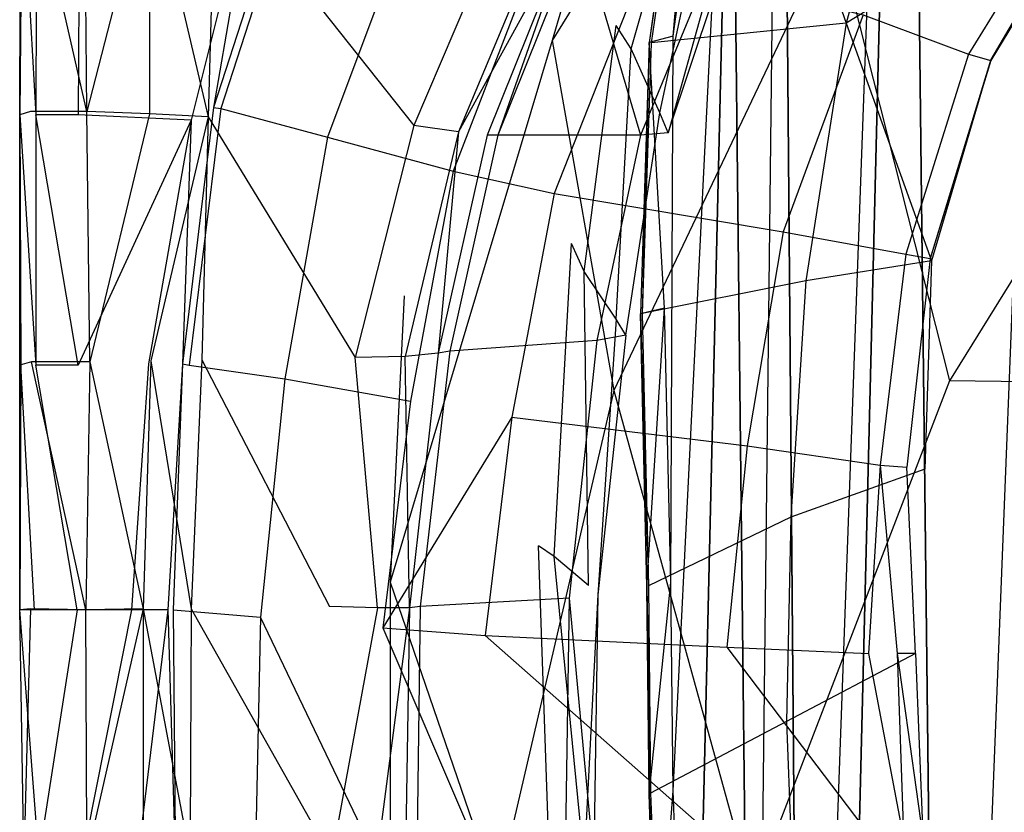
# Model space of a CAD drawing. Extents: x 0 to 0.36, y -0.48 to 0.
# Tile 10 of 25: x 0 to 0.092, y -0.26 to -0.186. Entities that reach past the tile are written whole.
import ezdxf

# ---------------------------------------------------------------- set-up
doc = ezdxf.new("R2010")
doc.units = 0
doc.layers.add('L0_VB_BECKEN_0_N_468410____REPL', color=7, linetype='CONTINUOUS')

msp = doc.modelspace()

# ---------------------------------------------------------------- linework, layer by layer
at = {"layer": 'L0_VB_BECKEN_0_N_468410____REPL', "color": 8}
for points, invisible_edges in [([(0.086703, -0.377664, 0.0003), (0.08327, -0.082575, 0.0003), (0.09862, -0.073587, 0.0003), (0.086703, -0.377664, 0.0003)], 10), ([(0.086703, -0.377664, 0.0003), (0.09862, -0.073587, 0.0003), (0.094782, -0.387157, 0.0003), (0.086703, -0.377664, 0.0003)], 13), ([(0.073474, -0.350801, 0.0003), (0.071454, -0.111559, 0.0003), (0.08327, -0.082575, 0.0003), (0.073474, -0.350801, 0.0003)], 10), ([(0.073474, -0.350801, 0.0003), (0.08327, -0.082575, 0.0003), (0.076402, -0.358981, 0.0003), (0.073474, -0.350801, 0.0003)], 13), ([(0.076402, -0.358981, 0.0003), (0.08327, -0.082575, 0.0003), (0.08024, -0.366758, 0.0003), (0.076402, -0.358981, 0.0003)], 10), ([(0.08024, -0.366758, 0.0003), (0.08327, -0.082575, 0.0003), (0.086703, -0.377664, 0.0003), (0.08024, -0.366758, 0.0003)], 13), ([(0.068929, -0.335249, 0.0003), (0.066808, -0.148218, 0.0003), (0.071454, -0.111559, 0.0003), (0.068929, -0.335249, 0.0003)], 10), ([(0.068929, -0.335249, 0.0003), (0.071454, -0.111559, 0.0003), (0.073474, -0.350801, 0.0003), (0.068929, -0.335249, 0.0003)], 13), ([(0.077, -0.14378, 0.4031), (0.0765, -0.17678, 0.3624), (0.05, -0.18748, 0.4031), (0.077, -0.14378, 0.4031)], 14), ([(0.077, -0.14378, 0.4031), (0.05, -0.18748, 0.4031), (0.0579, -0.16088, 0.4414), (0.077, -0.14378, 0.4031)], 14), ([(0.0646, -0.14848, 0.0003), (0.061355, -0.187098, 0.0003), (0.0591, -0.18768, 0.0003), (0.0646, -0.14848, 0.0003)], 13), ([(0.0646, -0.14848, 0.0003), (0.0591, -0.18768, 0.0003), (0.064805, -0.148744, 0.001793), (0.0646, -0.14848, 0.0003)], 14), ([(0.064805, -0.148744, 0.001793), (0.0591, -0.18768, 0.0003), (0.059305, -0.187709, 0.001793), (0.064805, -0.148744, 0.001793)], 14), ([(0.064805, -0.148744, 0.001793), (0.059305, -0.187709, 0.001793), (0.0776, -0.18588, 0.1288), (0.064805, -0.148744, 0.001793)], 14), ([(0.061355, -0.257993, 0.0003), (0.061355, -0.187098, 0.0003), (0.066808, -0.148218, 0.0003), (0.061355, -0.257993, 0.0003)], 13), ([(0.061355, -0.257993, 0.0003), (0.066808, -0.148218, 0.0003), (0.062062, -0.277483, 0.0003), (0.061355, -0.257993, 0.0003)], 10), ([(0.061355, -0.187098, 0.0003), (0.0646, -0.14848, 0.0003), (0.066808, -0.148218, 0.0003), (0.061355, -0.187098, 0.0003)], 14), ([(0.062062, -0.277483, 0.0003), (0.066808, -0.148218, 0.0003), (0.063274, -0.298489, 0.0003), (0.062062, -0.277483, 0.0003)], 13), ([(0.063274, -0.298489, 0.0003), (0.066808, -0.148218, 0.0003), (0.065899, -0.319293, 0.0003), (0.063274, -0.298489, 0.0003)], 10), ([(0.064805, -0.148744, 0.001793), (0.0776, -0.18588, 0.1288), (0.0848, -0.15928, 0.1288), (0.064805, -0.148744, 0.001793)], 14), ([(0.065899, -0.319293, 0.0003), (0.066808, -0.148218, 0.0003), (0.068929, -0.335249, 0.0003), (0.065899, -0.319293, 0.0003)], 13), ([(0.0848, -0.15928, 0.1288), (0.0776, -0.18588, 0.1288), (0.1018, -0.17098, 0.2525), (0.0848, -0.15928, 0.1288)], 14), ([(0.0579, -0.16088, 0.4414), (0.05, -0.18748, 0.4031), (0.0361, -0.21148, 0.4414), (0.0579, -0.16088, 0.4414)], 14), ([(0.0636, -0.16668, 0.3829), (0.0574, -0.18828, 0.3829), (0.056, -0.18608, 0.3829), (0.0636, -0.16668, 0.3829)], 13), ([(0.0574, -0.18828, 0.3829), (0.0636, -0.16668, 0.3829), (0.0657, -0.16808, 0.3829), (0.0574, -0.18828, 0.3829)], 14), ([(0.0657, -0.16808, 0.3829), (0.0601, -0.19428, 0.3829), (0.0574, -0.18828, 0.3829), (0.0657, -0.16808, 0.3829)], 13), ([(0.0601, -0.19428, 0.3829), (0.0657, -0.16808, 0.3829), (0.0678, -0.17548, 0.3829), (0.0601, -0.19428, 0.3829)], 14), ([(0.0002, -0.17098, 0.4305), (0.0015, -0.19448, 0.4268), (0, -0.19448, 0.4305), (0.0002, -0.17098, 0.4305)], 14), ([(0.0001, -0.17098, 0.4535), (0, -0.19448, 0.4498), (0, -0.19448, 0.4535), (0.0001, -0.17098, 0.4535)], 13), ([(0, -0.19448, 0.4498), (0.0001, -0.17098, 0.4535), (0.0001, -0.17098, 0.4498), (0, -0.19448, 0.4498)], 14), ([(0.0001, -0.17098, 0.4535), (0, -0.19448, 0.4535), (0.001, -0.19418, 0.4576), (0.0001, -0.17098, 0.4535)], 14), ([(0.0001, -0.17098, 0.4498), (0, -0.19448, 0.4305), (0, -0.19448, 0.4498), (0.0001, -0.17098, 0.4498)], 14), ([(0.0002, -0.17098, 0.4305), (0, -0.19448, 0.4305), (0.0001, -0.17098, 0.4498), (0.0002, -0.17098, 0.4305)], 14), ([(0.001, -0.17068, 0.4575), (0.0001, -0.17098, 0.4535), (0.001, -0.19418, 0.4576), (0.001, -0.17068, 0.4575)], 14), ([(0.0016, -0.17098, 0.4268), (0.0015, -0.19448, 0.4268), (0.0002, -0.17098, 0.4305), (0.0016, -0.17098, 0.4268)], 14), ([(0.0063, -0.19418, 0.4603), (0.001, -0.17068, 0.4575), (0.001, -0.19418, 0.4576), (0.0063, -0.19418, 0.4603)], 14), ([(0.0063, -0.19418, 0.4603), (0.0061, -0.17068, 0.4603), (0.001, -0.17068, 0.4575), (0.0063, -0.19418, 0.4603)], 14), ([(0.0055, -0.19448, 0.4245), (0.0015, -0.19448, 0.4268), (0.0016, -0.17098, 0.4268), (0.0055, -0.19448, 0.4245)], 14), ([(0.0056, -0.17098, 0.4246), (0.0055, -0.19448, 0.4245), (0.0016, -0.17098, 0.4268), (0.0056, -0.17098, 0.4246)], 14), ([(0.0161, -0.19498, 0.4226), (0.0055, -0.19448, 0.4245), (0.0056, -0.17098, 0.4246), (0.0161, -0.19498, 0.4226)], 14), ([(0.0221, -0.17098, 0.4221), (0.0161, -0.19498, 0.4226), (0.0056, -0.17098, 0.4246), (0.0221, -0.17098, 0.4221)], 14), ([(0.0063, -0.19418, 0.4603), (0.0122, -0.17128, 0.4603), (0.0061, -0.17068, 0.4603), (0.0063, -0.19418, 0.4603)], 13), ([(0.0221, -0.17098, 0.4221), (0.0182, -0.19378, 0.422), (0.0161, -0.19498, 0.4226), (0.0221, -0.17098, 0.4221)], 14), ([(0.0256, -0.17098, 0.4216), (0.0262, -0.17118, 0.4188), (0.0182, -0.19378, 0.422), (0.0256, -0.17098, 0.4216)], 14), ([(0.0256, -0.17098, 0.4216), (0.0182, -0.19378, 0.422), (0.0221, -0.17098, 0.4221), (0.0256, -0.17098, 0.4216)], 14), ([(0.1018, -0.17098, 0.2525), (0.0776, -0.18588, 0.1288), (0.0912, -0.18928, 0.2525), (0.1018, -0.17098, 0.2525)], 14), ([(0.1004, -0.17038, 0.263), (0.0891, -0.18878, 0.263), (0.0792, -0.18508, 0.279), (0.1004, -0.17038, 0.263)], 14), ([(0.1004, -0.17038, 0.263), (0.1021, -0.17128, 0.2579), (0.0891, -0.18878, 0.263), (0.1004, -0.17038, 0.263)], 14), ([(0.1018, -0.17098, 0.2525), (0.0912, -0.18928, 0.2525), (0.1021, -0.17128, 0.2579), (0.1018, -0.17098, 0.2525)], 14), ([(0.0122, -0.17128, 0.4603), (0.0063, -0.19418, 0.4603), (0.0122, -0.19438, 0.4603), (0.0122, -0.17128, 0.4603)], 14), ([(0.0177, -0.19468, 0.4603), (0.0122, -0.17128, 0.4603), (0.0122, -0.19438, 0.4603), (0.0177, -0.19468, 0.4603)], 13), ([(0.0122, -0.17128, 0.4603), (0.0177, -0.19468, 0.4603), (0.0183, -0.17188, 0.4603), (0.0122, -0.17128, 0.4603)], 14), ([(0.037, -0.19548, 0.4603), (0.0183, -0.17188, 0.4603), (0.0177, -0.19468, 0.4603), (0.037, -0.19548, 0.4603)], 13), ([(0.0262, -0.17118, 0.4188), (0.0189, -0.19388, 0.4192), (0.0182, -0.19378, 0.422), (0.0262, -0.17118, 0.4188)], 14), ([(0.0183, -0.17188, 0.4603), (0.037, -0.19548, 0.4603), (0.0459, -0.17468, 0.4603), (0.0183, -0.17188, 0.4603)], 14), ([(0.0262, -0.17118, 0.4188), (0.0379, -0.17248, 0.3774), (0.0189, -0.19388, 0.4192), (0.0262, -0.17118, 0.4188)], 14), ([(0.1021, -0.17128, 0.2579), (0.0912, -0.18938, 0.2579), (0.0891, -0.18878, 0.263), (0.1021, -0.17128, 0.2579)], 14), ([(0.1021, -0.17128, 0.2579), (0.0912, -0.18928, 0.2525), (0.0912, -0.18938, 0.2579), (0.1021, -0.17128, 0.2579)], 14), ([(0.0379, -0.17248, 0.3774), (0.0289, -0.19658, 0.3774), (0.0189, -0.19388, 0.4192), (0.0379, -0.17248, 0.3774)], 14), ([(0.0379, -0.17248, 0.3774), (0.0495, -0.17688, 0.3307), (0.0289, -0.19658, 0.3774), (0.0379, -0.17248, 0.3774)], 14), ([(0.0459, -0.17468, 0.4603), (0.037, -0.19548, 0.4603), (0.0412, -0.19608, 0.4595), (0.0459, -0.17468, 0.4603)], 14), ([(0.0496, -0.17598, 0.4592), (0.0459, -0.17468, 0.4603), (0.0412, -0.19608, 0.4595), (0.0496, -0.17598, 0.4592)], 14), ([(0.0678, -0.17548, 0.3829), (0.0609, -0.19618, 0.3839), (0.0601, -0.19428, 0.3829), (0.0678, -0.17548, 0.3829)], 13), ([(0.0609, -0.19618, 0.3839), (0.0678, -0.17548, 0.3829), (0.0684, -0.17788, 0.3839), (0.0609, -0.19618, 0.3839)], 14), ([(0.0496, -0.17598, 0.4592), (0.0412, -0.19608, 0.4595), (0.0517, -0.17698, 0.4559), (0.0496, -0.17598, 0.4592)], 14), ([(0.1143, -0.17578, 0.3301), (0.0873, -0.21948, 0.3301), (0.0765, -0.17678, 0.3624), (0.1143, -0.17578, 0.3301)], 14), ([(0.1267, -0.21988, 0.3069), (0.0873, -0.21948, 0.3301), (0.1143, -0.17578, 0.3301), (0.1267, -0.21988, 0.3069)], 14), ([(0.0495, -0.17688, 0.3307), (0.0407, -0.19978, 0.3307), (0.0289, -0.19658, 0.3774), (0.0495, -0.17688, 0.3307)], 14), ([(0.0495, -0.17688, 0.3307), (0.0588, -0.17998, 0.3089), (0.0407, -0.19978, 0.3307), (0.0495, -0.17688, 0.3307)], 14), ([(0.0517, -0.17698, 0.4559), (0.0412, -0.19608, 0.4595), (0.0439, -0.19638, 0.4563), (0.0517, -0.17698, 0.4559)], 14), ([(0.0449, -0.19638, 0.4519), (0.0517, -0.17698, 0.4559), (0.0439, -0.19638, 0.4563), (0.0449, -0.19638, 0.4519)], 13), ([(0.0517, -0.17698, 0.4559), (0.0449, -0.19638, 0.4519), (0.0526, -0.17718, 0.4515), (0.0517, -0.17698, 0.4559)], 14), ([(0.0526, -0.17718, 0.4515), (0.0449, -0.19638, 0.4519), (0.0583, -0.19638, 0.3948), (0.0526, -0.17718, 0.4515)], 14), ([(0.0765, -0.17678, 0.3624), (0.0558, -0.22038, 0.3654), (0.05, -0.18748, 0.4031), (0.0765, -0.17678, 0.3624)], 14), ([(0.0526, -0.17718, 0.4515), (0.0583, -0.19638, 0.3948), (0.066, -0.17768, 0.3948), (0.0526, -0.17718, 0.4515)], 14), ([(0.0765, -0.17678, 0.3624), (0.0873, -0.21948, 0.3301), (0.0558, -0.22038, 0.3654), (0.0765, -0.17678, 0.3624)], 14), ([(0.066, -0.17768, 0.3948), (0.0583, -0.19638, 0.3948), (0.0609, -0.19618, 0.3839), (0.066, -0.17768, 0.3948)], 14), ([(0.066, -0.17768, 0.3948), (0.0609, -0.19618, 0.3839), (0.0684, -0.17788, 0.3839), (0.066, -0.17768, 0.3948)], 14), ([(0.0588, -0.17998, 0.3089), (0.0502, -0.20188, 0.3089), (0.0407, -0.19978, 0.3307), (0.0588, -0.17998, 0.3089)], 14), ([(0.0588, -0.17998, 0.3089), (0.0792, -0.18508, 0.279), (0.0502, -0.20188, 0.3089), (0.0588, -0.17998, 0.3089)], 14), ([(0.0792, -0.18508, 0.279), (0.0717, -0.20548, 0.279), (0.0502, -0.20188, 0.3089), (0.0792, -0.18508, 0.279)], 14), ([(0.0792, -0.18508, 0.279), (0.0891, -0.18878, 0.263), (0.0717, -0.20548, 0.279), (0.0792, -0.18508, 0.279)], 14), ([(0.056, -0.18608, 0.3829), (0.053, -0.20918, 0.3829), (0.0518, -0.20658, 0.3829), (0.056, -0.18608, 0.3829)], 13), ([(0.053, -0.20918, 0.3829), (0.056, -0.18608, 0.3829), (0.0574, -0.18828, 0.3829), (0.053, -0.20918, 0.3829)], 14), ([(0.0776, -0.18588, 0.1288), (0.059305, -0.187709, 0.001793), (0.0738, -0.21008, 0.1288), (0.0776, -0.18588, 0.1288)], 14), ([(0.0776, -0.18588, 0.1288), (0.0738, -0.21008, 0.1288), (0.0856, -0.20818, 0.2525), (0.0776, -0.18588, 0.1288)], 14), ([(0.0776, -0.18588, 0.1288), (0.0856, -0.20818, 0.2525), (0.0912, -0.18928, 0.2525), (0.0776, -0.18588, 0.1288)], 14), ([(0.05, -0.18748, 0.4031), (0.0558, -0.22038, 0.3654), (0.0348, -0.23838, 0.4065), (0.05, -0.18748, 0.4031)], 14), ([(0.05, -0.18748, 0.4031), (0.0348, -0.23838, 0.4065), (0.0361, -0.21148, 0.4414), (0.05, -0.18748, 0.4031)], 14), ([(0.060547, -0.212648, 0.0003), (0.0591, -0.18768, 0.0003), (0.061355, -0.187098, 0.0003), (0.060547, -0.212648, 0.0003)], 14), ([(0.061355, -0.187098, 0.0003), (0.061153, -0.238401, 0.0003), (0.060547, -0.212648, 0.0003), (0.061355, -0.187098, 0.0003)], 13), ([(0.061153, -0.238401, 0.0003), (0.061355, -0.187098, 0.0003), (0.061355, -0.257993, 0.0003), (0.061153, -0.238401, 0.0003)], 10), ([(0.0574, -0.18828, 0.3829), (0.056, -0.21368, 0.3829), (0.053, -0.20918, 0.3829), (0.0574, -0.18828, 0.3829)], 13), ([(0.056, -0.21368, 0.3829), (0.0574, -0.18828, 0.3829), (0.0601, -0.19428, 0.3829), (0.056, -0.21368, 0.3829)], 14), ([(0.0591, -0.18768, 0.0003), (0.060547, -0.212648, 0.0003), (0.0583, -0.21318, 0.0003), (0.0591, -0.18768, 0.0003)], 13), ([(0.0591, -0.18768, 0.0003), (0.0583, -0.21318, 0.0003), (0.058446, -0.213151, 0.001793), (0.0591, -0.18768, 0.0003)], 14), ([(0.0591, -0.18768, 0.0003), (0.058446, -0.213151, 0.001793), (0.059305, -0.187709, 0.001793), (0.0591, -0.18768, 0.0003)], 14), ([(0.059305, -0.187709, 0.001793), (0.058446, -0.213151, 0.001793), (0.0738, -0.21008, 0.1288), (0.059305, -0.187709, 0.001793)], 14), ([(0.0891, -0.18878, 0.263), (0.0832, -0.20758, 0.263), (0.0717, -0.20548, 0.279), (0.0891, -0.18878, 0.263)], 14), ([(0.0891, -0.18878, 0.263), (0.0912, -0.18938, 0.2579), (0.0832, -0.20758, 0.263), (0.0891, -0.18878, 0.263)], 14), ([(0.0912, -0.18938, 0.2579), (0.0855, -0.20798, 0.2579), (0.0832, -0.20758, 0.263), (0.0912, -0.18938, 0.2579)], 14), ([(0.0912, -0.18928, 0.2525), (0.0856, -0.20818, 0.2525), (0.0855, -0.20798, 0.2579), (0.0912, -0.18928, 0.2525)], 14), ([(0.0912, -0.18928, 0.2525), (0.0855, -0.20798, 0.2579), (0.0912, -0.18938, 0.2579), (0.0912, -0.18928, 0.2525)], 14), ([(0.0182, -0.19378, 0.422), (0.0153, -0.21788, 0.4226), (0.0161, -0.19498, 0.4226), (0.0182, -0.19378, 0.422)], 14), ([(0.0182, -0.19378, 0.422), (0.0189, -0.19388, 0.4192), (0.0153, -0.21788, 0.4226), (0.0182, -0.19378, 0.422)], 14), ([(0.0189, -0.19388, 0.4192), (0.0159, -0.21798, 0.4197), (0.0153, -0.21788, 0.4226), (0.0189, -0.19388, 0.4192)], 14), ([(0.0189, -0.19388, 0.4192), (0.0289, -0.19658, 0.3774), (0.0159, -0.21798, 0.4197), (0.0189, -0.19388, 0.4192)], 14), ([(0.001, -0.19418, 0.4576), (0, -0.19448, 0.4535), (0.0011, -0.21768, 0.4577), (0.001, -0.19418, 0.4576)], 14), ([(0, -0.19448, 0.4498), (0.0001, -0.21798, 0.4305), (0, -0.21798, 0.4498), (0, -0.19448, 0.4498)], 14), ([(0, -0.19448, 0.4305), (0.0001, -0.21798, 0.4305), (0, -0.19448, 0.4498), (0, -0.19448, 0.4305)], 14), ([(0, -0.19448, 0.4305), (0.0015, -0.21798, 0.4268), (0.0001, -0.21798, 0.4305), (0, -0.19448, 0.4305)], 14), ([(0.0015, -0.19448, 0.4268), (0.0015, -0.21798, 0.4268), (0, -0.19448, 0.4305), (0.0015, -0.19448, 0.4268)], 14), ([(0, -0.19448, 0.4535), (0, -0.21798, 0.4498), (0, -0.21798, 0.4535), (0, -0.19448, 0.4535)], 13), ([(0, -0.21798, 0.4498), (0, -0.19448, 0.4535), (0, -0.19448, 0.4498), (0, -0.21798, 0.4498)], 14), ([(0, -0.19448, 0.4535), (0, -0.21798, 0.4535), (0.0011, -0.21768, 0.4577), (0, -0.19448, 0.4535)], 14), ([(0.0063, -0.19418, 0.4603), (0.001, -0.19418, 0.4576), (0.0011, -0.21768, 0.4577), (0.0063, -0.19418, 0.4603)], 14), ([(0.0066, -0.21768, 0.4603), (0.0063, -0.19418, 0.4603), (0.0011, -0.21768, 0.4577), (0.0066, -0.21768, 0.4603)], 14), ([(0.0015, -0.19448, 0.4268), (0.0055, -0.21798, 0.4245), (0.0015, -0.21798, 0.4268), (0.0015, -0.19448, 0.4268)], 13), ([(0.0055, -0.21798, 0.4245), (0.0015, -0.19448, 0.4268), (0.0055, -0.19448, 0.4245), (0.0055, -0.21798, 0.4245)], 14), ([(0.0161, -0.19498, 0.4226), (0.0055, -0.21798, 0.4245), (0.0055, -0.19448, 0.4245), (0.0161, -0.19498, 0.4226)], 14), ([(0.0161, -0.19498, 0.4226), (0.0121, -0.21788, 0.4232), (0.0055, -0.21798, 0.4245), (0.0161, -0.19498, 0.4226)], 14), ([(0.0066, -0.21768, 0.4603), (0.0122, -0.19438, 0.4603), (0.0063, -0.19418, 0.4603), (0.0066, -0.21768, 0.4603)], 13), ([(0.0122, -0.19438, 0.4603), (0.0066, -0.21768, 0.4603), (0.0123, -0.21758, 0.4603), (0.0122, -0.19438, 0.4603)], 14), ([(0.0161, -0.19498, 0.4226), (0.0153, -0.21788, 0.4226), (0.0121, -0.21788, 0.4232), (0.0161, -0.19498, 0.4226)], 14), ([(0.0123, -0.21758, 0.4603), (0.0177, -0.19468, 0.4603), (0.0122, -0.19438, 0.4603), (0.0123, -0.21758, 0.4603)], 13), ([(0.0177, -0.19468, 0.4603), (0.0123, -0.21758, 0.4603), (0.0171, -0.21748, 0.4603), (0.0177, -0.19468, 0.4603)], 14), ([(0.0315, -0.21728, 0.4603), (0.0177, -0.19468, 0.4603), (0.0171, -0.21748, 0.4603), (0.0315, -0.21728, 0.4603)], 13), ([(0.0177, -0.19468, 0.4603), (0.0315, -0.21728, 0.4603), (0.037, -0.19548, 0.4603), (0.0177, -0.19468, 0.4603)], 14), ([(0.0601, -0.19428, 0.3829), (0.0569, -0.21518, 0.3839), (0.056, -0.21368, 0.3829), (0.0601, -0.19428, 0.3829)], 13), ([(0.0569, -0.21518, 0.3839), (0.0601, -0.19428, 0.3829), (0.0609, -0.19618, 0.3839), (0.0569, -0.21518, 0.3839)], 14), ([(0.037, -0.19548, 0.4603), (0.0315, -0.21728, 0.4603), (0.0362, -0.21718, 0.4597), (0.037, -0.19548, 0.4603)], 14), ([(0.0412, -0.19608, 0.4595), (0.037, -0.19548, 0.4603), (0.0362, -0.21718, 0.4597), (0.0412, -0.19608, 0.4595)], 14), ([(0.0289, -0.19658, 0.3774), (0.0249, -0.21928, 0.3775), (0.0159, -0.21798, 0.4197), (0.0289, -0.19658, 0.3774)], 14), ([(0.0289, -0.19658, 0.3774), (0.0407, -0.19978, 0.3307), (0.0249, -0.21928, 0.3775), (0.0289, -0.19658, 0.3774)], 14), ([(0.0412, -0.19608, 0.4595), (0.0362, -0.21718, 0.4597), (0.0393, -0.21688, 0.4566), (0.0412, -0.19608, 0.4595)], 14), ([(0.0412, -0.19608, 0.4595), (0.0393, -0.21688, 0.4566), (0.0439, -0.19638, 0.4563), (0.0412, -0.19608, 0.4595)], 14), ([(0.0439, -0.19638, 0.4563), (0.0393, -0.21688, 0.4566), (0.0404, -0.21668, 0.4522), (0.0439, -0.19638, 0.4563)], 14), ([(0.0449, -0.19638, 0.4519), (0.0439, -0.19638, 0.4563), (0.0404, -0.21668, 0.4522), (0.0449, -0.19638, 0.4519)], 14), ([(0.0449, -0.19638, 0.4519), (0.0404, -0.21668, 0.4522), (0.0542, -0.21568, 0.3948), (0.0449, -0.19638, 0.4519)], 14), ([(0.0583, -0.19638, 0.3948), (0.0449, -0.19638, 0.4519), (0.0542, -0.21568, 0.3948), (0.0583, -0.19638, 0.3948)], 14), ([(0.0583, -0.19638, 0.3948), (0.0542, -0.21568, 0.3948), (0.0569, -0.21518, 0.3839), (0.0583, -0.19638, 0.3948)], 14), ([(0.0609, -0.19618, 0.3839), (0.0583, -0.19638, 0.3948), (0.0569, -0.21518, 0.3839), (0.0609, -0.19618, 0.3839)], 14), ([(0.0407, -0.19978, 0.3307), (0.0367, -0.22138, 0.3307), (0.0249, -0.21928, 0.3775), (0.0407, -0.19978, 0.3307)], 14), ([(0.0407, -0.19978, 0.3307), (0.0502, -0.20188, 0.3089), (0.0367, -0.22138, 0.3307), (0.0407, -0.19978, 0.3307)], 14), ([(0.0502, -0.20188, 0.3089), (0.0462, -0.22288, 0.3089), (0.0367, -0.22138, 0.3307), (0.0502, -0.20188, 0.3089)], 14), ([(0.0502, -0.20188, 0.3089), (0.0717, -0.20548, 0.279), (0.0462, -0.22288, 0.3089), (0.0502, -0.20188, 0.3089)], 14), ([(0.0717, -0.20548, 0.279), (0.0683, -0.22558, 0.279), (0.0462, -0.22288, 0.3089), (0.0717, -0.20548, 0.279)], 14), ([(0.0717, -0.20548, 0.279), (0.0832, -0.20758, 0.263), (0.0683, -0.22558, 0.279), (0.0717, -0.20548, 0.279)], 14), ([(0.0518, -0.20658, 0.3829), (0.0502, -0.23598, 0.3829), (0.0487, -0.23498, 0.3829), (0.0518, -0.20658, 0.3829)], 13), ([(0.0502, -0.23598, 0.3829), (0.0518, -0.20658, 0.3829), (0.053, -0.20918, 0.3829), (0.0502, -0.23598, 0.3829)], 14), ([(0.0832, -0.20758, 0.263), (0.0808, -0.22738, 0.263), (0.0683, -0.22558, 0.279), (0.0832, -0.20758, 0.263)], 14), ([(0.0832, -0.20758, 0.263), (0.0855, -0.20798, 0.2579), (0.0808, -0.22738, 0.263), (0.0832, -0.20758, 0.263)], 14), ([(0.0855, -0.20798, 0.2579), (0.0833, -0.22758, 0.2579), (0.0808, -0.22738, 0.263), (0.0855, -0.20798, 0.2579)], 14), ([(0.0855, -0.20798, 0.2579), (0.0856, -0.20818, 0.2525), (0.0833, -0.22758, 0.2579), (0.0855, -0.20798, 0.2579)], 14), ([(0.0856, -0.20818, 0.2525), (0.0738, -0.21008, 0.1288), (0.085, -0.22778, 0.2525), (0.0856, -0.20818, 0.2525)], 14), ([(0.0856, -0.20818, 0.2525), (0.085, -0.22778, 0.2525), (0.0833, -0.22758, 0.2579), (0.0856, -0.20818, 0.2525)], 14), ([(0.053, -0.20918, 0.3829), (0.0534, -0.23868, 0.3829), (0.0502, -0.23598, 0.3829), (0.053, -0.20918, 0.3829)], 13), ([(0.0534, -0.23868, 0.3829), (0.053, -0.20918, 0.3829), (0.056, -0.21368, 0.3829), (0.0534, -0.23868, 0.3829)], 14), ([(0.0738, -0.21008, 0.1288), (0.058446, -0.213151, 0.001793), (0.0724, -0.23228, 0.1289), (0.0738, -0.21008, 0.1288)], 14), ([(0.0738, -0.21008, 0.1288), (0.0724, -0.23228, 0.1289), (0.085, -0.22778, 0.2525), (0.0738, -0.21008, 0.1288)], 14), ([(0.0361, -0.21148, 0.4414), (0.0348, -0.23838, 0.4065), (0.0285, -0.26758, 0.4414), (0.0361, -0.21148, 0.4414)], 14), ([(0.060547, -0.212648, 0.0003), (0.0589, -0.23878, 0.0003), (0.0583, -0.21318, 0.0003), (0.060547, -0.212648, 0.0003)], 13), ([(0.0583, -0.21318, 0.0003), (0.059046, -0.238722, 0.001793), (0.058446, -0.213151, 0.001793), (0.0583, -0.21318, 0.0003)], 14), ([(0.059046, -0.238722, 0.001793), (0.0583, -0.21318, 0.0003), (0.0589, -0.23878, 0.0003), (0.059046, -0.238722, 0.001793)], 13), ([(0.058446, -0.213151, 0.001793), (0.059046, -0.238722, 0.001793), (0.0724, -0.23228, 0.1289), (0.058446, -0.213151, 0.001793)], 14), ([(0.0589, -0.23878, 0.0003), (0.060547, -0.212648, 0.0003), (0.061153, -0.238401, 0.0003), (0.0589, -0.23878, 0.0003)], 14), ([(0.056, -0.21368, 0.3829), (0.0543, -0.23958, 0.3839), (0.0534, -0.23868, 0.3829), (0.056, -0.21368, 0.3829)], 14), ([(0.0569, -0.21518, 0.3839), (0.0543, -0.23958, 0.3839), (0.056, -0.21368, 0.3829), (0.0569, -0.21518, 0.3839)], 14), ([(0.0569, -0.21518, 0.3839), (0.0542, -0.21568, 0.3948), (0.0543, -0.23958, 0.3839), (0.0569, -0.21518, 0.3839)], 14), ([(0.0542, -0.21568, 0.3948), (0.0404, -0.21668, 0.4522), (0.0516, -0.23988, 0.3948), (0.0542, -0.21568, 0.3948)], 14), ([(0.0542, -0.21568, 0.3948), (0.0516, -0.23988, 0.3948), (0.0543, -0.23958, 0.3839), (0.0542, -0.21568, 0.3948)], 14), ([(0.0362, -0.21718, 0.4597), (0.0315, -0.21728, 0.4603), (0.0336, -0.24078, 0.4597), (0.0362, -0.21718, 0.4597)], 14), ([(0.0366, -0.24078, 0.4567), (0.0362, -0.21718, 0.4597), (0.0336, -0.24078, 0.4597), (0.0366, -0.24078, 0.4567)], 14), ([(0.0393, -0.21688, 0.4566), (0.0362, -0.21718, 0.4597), (0.0366, -0.24078, 0.4567), (0.0393, -0.21688, 0.4566)], 14), ([(0.0393, -0.21688, 0.4566), (0.0366, -0.24078, 0.4567), (0.0376, -0.24068, 0.4524), (0.0393, -0.21688, 0.4566)], 14), ([(0.0404, -0.21668, 0.4522), (0.0376, -0.24068, 0.4524), (0.0516, -0.23988, 0.3948), (0.0404, -0.21668, 0.4522)], 14), ([(0.0404, -0.21668, 0.4522), (0.0393, -0.21688, 0.4566), (0.0376, -0.24068, 0.4524), (0.0404, -0.21668, 0.4522)], 14), ([(0.0011, -0.21768, 0.4577), (0, -0.21798, 0.4535), (0.001, -0.24088, 0.4576), (0.0011, -0.21768, 0.4577)], 14), ([(0.0001, -0.21798, 0.4305), (0.0014, -0.24098, 0.4268), (0, -0.24098, 0.4305), (0.0001, -0.21798, 0.4305)], 13), ([(0, -0.21798, 0.4535), (0, -0.24098, 0.4498), (0, -0.24098, 0.4536), (0, -0.21798, 0.4535)], 13), ([(0, -0.24098, 0.4498), (0, -0.21798, 0.4535), (0, -0.21798, 0.4498), (0, -0.24098, 0.4498)], 14), ([(0, -0.21798, 0.4535), (0, -0.24098, 0.4536), (0.001, -0.24088, 0.4576), (0, -0.21798, 0.4535)], 14), ([(0, -0.21798, 0.4498), (0, -0.24098, 0.4305), (0, -0.24098, 0.4498), (0, -0.21798, 0.4498)], 14), ([(0.0001, -0.21798, 0.4305), (0, -0.24098, 0.4305), (0, -0.21798, 0.4498), (0.0001, -0.21798, 0.4305)], 14), ([(0.0014, -0.24098, 0.4268), (0.0001, -0.21798, 0.4305), (0.0015, -0.21798, 0.4268), (0.0014, -0.24098, 0.4268)], 14), ([(0.0062, -0.24098, 0.4603), (0.0011, -0.21768, 0.4577), (0.001, -0.24088, 0.4576), (0.0062, -0.24098, 0.4603)], 14), ([(0.0066, -0.21768, 0.4603), (0.0011, -0.21768, 0.4577), (0.0062, -0.24098, 0.4603), (0.0066, -0.21768, 0.4603)], 14), ([(0.0015, -0.21798, 0.4268), (0.0054, -0.24098, 0.4245), (0.0014, -0.24098, 0.4268), (0.0015, -0.21798, 0.4268)], 13), ([(0.0054, -0.24098, 0.4245), (0.0015, -0.21798, 0.4268), (0.0055, -0.21798, 0.4245), (0.0054, -0.24098, 0.4245)], 14), ([(0.0105, -0.24098, 0.4233), (0.0054, -0.24098, 0.4245), (0.0055, -0.21798, 0.4245), (0.0105, -0.24098, 0.4233)], 14), ([(0.0121, -0.21788, 0.4232), (0.0105, -0.24098, 0.4233), (0.0055, -0.21798, 0.4245), (0.0121, -0.21788, 0.4232)], 14), ([(0.0116, -0.24088, 0.4603), (0.0066, -0.21768, 0.4603), (0.0062, -0.24098, 0.4603), (0.0116, -0.24088, 0.4603)], 13), ([(0.0066, -0.21768, 0.4603), (0.0116, -0.24088, 0.4603), (0.0123, -0.21758, 0.4603), (0.0066, -0.21768, 0.4603)], 14), ([(0.0139, -0.24098, 0.4226), (0.0105, -0.24098, 0.4233), (0.0121, -0.21788, 0.4232), (0.0139, -0.24098, 0.4226)], 14), ([(0.0161, -0.24088, 0.4603), (0.0123, -0.21758, 0.4603), (0.0116, -0.24088, 0.4603), (0.0161, -0.24088, 0.4603)], 13), ([(0.0153, -0.21788, 0.4226), (0.0139, -0.24098, 0.4226), (0.0121, -0.21788, 0.4232), (0.0153, -0.21788, 0.4226)], 14), ([(0.0123, -0.21758, 0.4603), (0.0161, -0.24088, 0.4603), (0.0171, -0.21748, 0.4603), (0.0123, -0.21758, 0.4603)], 14), ([(0.0153, -0.21788, 0.4226), (0.0144, -0.24098, 0.4197), (0.0139, -0.24098, 0.4226), (0.0153, -0.21788, 0.4226)], 14), ([(0.0153, -0.21788, 0.4226), (0.0159, -0.21798, 0.4197), (0.0144, -0.24098, 0.4197), (0.0153, -0.21788, 0.4226)], 14), ([(0.0159, -0.21798, 0.4197), (0.0249, -0.21928, 0.3775), (0.0144, -0.24098, 0.4197), (0.0159, -0.21798, 0.4197)], 14), ([(0.0291, -0.24068, 0.4603), (0.0171, -0.21748, 0.4603), (0.0161, -0.24088, 0.4603), (0.0291, -0.24068, 0.4603)], 13), ([(0.0171, -0.21748, 0.4603), (0.0291, -0.24068, 0.4603), (0.0315, -0.21728, 0.4603), (0.0171, -0.21748, 0.4603)], 14), ([(0.0336, -0.24078, 0.4597), (0.0315, -0.21728, 0.4603), (0.0291, -0.24068, 0.4603), (0.0336, -0.24078, 0.4597)], 14), ([(0.0249, -0.21928, 0.3775), (0.0226, -0.24168, 0.3775), (0.0144, -0.24098, 0.4197), (0.0249, -0.21928, 0.3775)], 14), ([(0.0249, -0.21928, 0.3775), (0.0367, -0.22138, 0.3307), (0.0226, -0.24168, 0.3775), (0.0249, -0.21928, 0.3775)], 14), ([(0.0873, -0.21948, 0.3301), (0.0688, -0.26758, 0.34), (0.0558, -0.22038, 0.3654), (0.0873, -0.21948, 0.3301)], 14), ([(0.1015, -0.26758, 0.3135), (0.0688, -0.26758, 0.34), (0.0873, -0.21948, 0.3301), (0.1015, -0.26758, 0.3135)], 14), ([(0.1267, -0.21988, 0.3069), (0.1015, -0.26758, 0.3135), (0.0873, -0.21948, 0.3301), (0.1267, -0.21988, 0.3069)], 14), ([(0.0558, -0.22038, 0.3654), (0.0448, -0.26758, 0.3742), (0.0348, -0.23838, 0.4065), (0.0558, -0.22038, 0.3654)], 14), ([(0.0558, -0.22038, 0.3654), (0.0688, -0.26758, 0.34), (0.0448, -0.26758, 0.3742), (0.0558, -0.22038, 0.3654)], 14), ([(0.0367, -0.22138, 0.3307), (0.0341, -0.24268, 0.3307), (0.0226, -0.24168, 0.3775), (0.0367, -0.22138, 0.3307)], 14), ([(0.0462, -0.22288, 0.3089), (0.0341, -0.24268, 0.3307), (0.0367, -0.22138, 0.3307), (0.0462, -0.22288, 0.3089)], 14), ([(0.0341, -0.24268, 0.3307), (0.0462, -0.22288, 0.3089), (0.0437, -0.24338, 0.3089), (0.0341, -0.24268, 0.3307)], 13), ([(0.0462, -0.22288, 0.3089), (0.0683, -0.22558, 0.279), (0.0437, -0.24338, 0.3089), (0.0462, -0.22288, 0.3089)], 14), ([(0.0683, -0.22558, 0.279), (0.0664, -0.24448, 0.279), (0.0437, -0.24338, 0.3089), (0.0683, -0.22558, 0.279)], 14), ([(0.0683, -0.22558, 0.279), (0.0808, -0.22738, 0.263), (0.0664, -0.24448, 0.279), (0.0683, -0.22558, 0.279)], 14), ([(0.0808, -0.22738, 0.263), (0.0797, -0.24508, 0.263), (0.0664, -0.24448, 0.279), (0.0808, -0.22738, 0.263)], 14), ([(0.0808, -0.22738, 0.263), (0.0824, -0.24508, 0.2579), (0.0797, -0.24508, 0.263), (0.0808, -0.22738, 0.263)], 14), ([(0.0808, -0.22738, 0.263), (0.0833, -0.22758, 0.2579), (0.0824, -0.24508, 0.2579), (0.0808, -0.22738, 0.263)], 14), ([(0.085, -0.22778, 0.2525), (0.0724, -0.23228, 0.1289), (0.0841, -0.24508, 0.2525), (0.085, -0.22778, 0.2525)], 14), ([(0.0833, -0.22758, 0.2579), (0.0841, -0.24508, 0.2525), (0.0824, -0.24508, 0.2579), (0.0833, -0.22758, 0.2579)], 13), ([(0.0841, -0.24508, 0.2525), (0.0833, -0.22758, 0.2579), (0.085, -0.22778, 0.2525), (0.0841, -0.24508, 0.2525)], 14), ([(0.0724, -0.23228, 0.1289), (0.059046, -0.238722, 0.001793), (0.072, -0.25148, 0.1288), (0.0724, -0.23228, 0.1289)], 14), ([(0.0724, -0.23228, 0.1289), (0.072, -0.25148, 0.1288), (0.0841, -0.24508, 0.2525), (0.0724, -0.23228, 0.1289)], 14), ([(0.0487, -0.23498, 0.3829), (0.0497, -0.26378, 0.3829), (0.0484, -0.26368, 0.3829), (0.0487, -0.23498, 0.3829)], 13), ([(0.0497, -0.26378, 0.3829), (0.0487, -0.23498, 0.3829), (0.0502, -0.23598, 0.3829), (0.0497, -0.26378, 0.3829)], 14), ([(0.0502, -0.23598, 0.3829), (0.053, -0.26458, 0.3829), (0.0497, -0.26378, 0.3829), (0.0502, -0.23598, 0.3829)], 13), ([(0.053, -0.26458, 0.3829), (0.0502, -0.23598, 0.3829), (0.0534, -0.23868, 0.3829), (0.053, -0.26458, 0.3829)], 14), ([(0.0348, -0.23838, 0.4065), (0.0348, -0.29668, 0.4065), (0.0285, -0.26758, 0.4414), (0.0348, -0.23838, 0.4065)], 14), ([(0.0348, -0.23838, 0.4065), (0.0448, -0.26758, 0.3742), (0.0348, -0.29668, 0.4065), (0.0348, -0.23838, 0.4065)], 14), ([(0.061153, -0.238401, 0.0003), (0.0591, -0.25828, 0.0003), (0.0589, -0.23878, 0.0003), (0.061153, -0.238401, 0.0003)], 13), ([(0.0591, -0.25828, 0.0003), (0.061153, -0.238401, 0.0003), (0.061355, -0.257993, 0.0003), (0.0591, -0.25828, 0.0003)], 14), ([(0.0543, -0.23958, 0.3839), (0.053, -0.26458, 0.3829), (0.0534, -0.23868, 0.3829), (0.0543, -0.23958, 0.3839)], 14), ([(0.0589, -0.23878, 0.0003), (0.059246, -0.258192, 0.001793), (0.059046, -0.238722, 0.001793), (0.0589, -0.23878, 0.0003)], 14), ([(0.059246, -0.258192, 0.001793), (0.0589, -0.23878, 0.0003), (0.0591, -0.25828, 0.0003), (0.059246, -0.258192, 0.001793)], 13), ([(0.059046, -0.238722, 0.001793), (0.059246, -0.258192, 0.001793), (0.072, -0.25148, 0.1288), (0.059046, -0.238722, 0.001793)], 14), ([(0.0516, -0.23988, 0.3948), (0.0376, -0.24068, 0.4524), (0.0512, -0.26488, 0.3948), (0.0516, -0.23988, 0.3948)], 14), ([(0.0539, -0.26488, 0.3839), (0.0516, -0.23988, 0.3948), (0.0512, -0.26488, 0.3948), (0.0539, -0.26488, 0.3839)], 13), ([(0.0516, -0.23988, 0.3948), (0.0539, -0.26488, 0.3839), (0.0543, -0.23958, 0.3839), (0.0516, -0.23988, 0.3948)], 14), ([(0.053, -0.26458, 0.3829), (0.0543, -0.23958, 0.3839), (0.0539, -0.26488, 0.3839), (0.053, -0.26458, 0.3829)], 13), ([(0.001, -0.24088, 0.4576), (0, -0.24098, 0.4536), (0.0004, -0.26408, 0.4535), (0.001, -0.24088, 0.4576)], 14), ([(0, -0.24098, 0.4498), (0.0004, -0.26408, 0.4305), (0.0004, -0.26408, 0.4498), (0, -0.24098, 0.4498)], 13), ([(0.0004, -0.26408, 0.4305), (0, -0.24098, 0.4498), (0, -0.24098, 0.4305), (0.0004, -0.26408, 0.4305)], 14), ([(0, -0.24098, 0.4305), (0.0018, -0.26408, 0.4268), (0.0004, -0.26408, 0.4305), (0, -0.24098, 0.4305)], 13), ([(0.0018, -0.26408, 0.4268), (0, -0.24098, 0.4305), (0.0014, -0.24098, 0.4268), (0.0018, -0.26408, 0.4268)], 14), ([(0, -0.24098, 0.4536), (0.0004, -0.26408, 0.4498), (0.0004, -0.26408, 0.4535), (0, -0.24098, 0.4536)], 13), ([(0.0004, -0.26408, 0.4498), (0, -0.24098, 0.4536), (0, -0.24098, 0.4498), (0.0004, -0.26408, 0.4498)], 14), ([(0.001, -0.24088, 0.4576), (0.0004, -0.26408, 0.4535), (0.0013, -0.26418, 0.4575), (0.001, -0.24088, 0.4576)], 14), ([(0.0062, -0.24098, 0.4603), (0.001, -0.24088, 0.4576), (0.0013, -0.26418, 0.4575), (0.0062, -0.24098, 0.4603)], 14), ([(0.0063, -0.26418, 0.4603), (0.0062, -0.24098, 0.4603), (0.0013, -0.26418, 0.4575), (0.0063, -0.26418, 0.4603)], 14), ([(0.0054, -0.24098, 0.4245), (0.0018, -0.26408, 0.4268), (0.0014, -0.24098, 0.4268), (0.0054, -0.24098, 0.4245)], 14), ([(0.0059, -0.26408, 0.4245), (0.0018, -0.26408, 0.4268), (0.0054, -0.24098, 0.4245), (0.0059, -0.26408, 0.4245)], 14), ([(0.0105, -0.24098, 0.4233), (0.0059, -0.26408, 0.4245), (0.0054, -0.24098, 0.4245), (0.0105, -0.24098, 0.4233)], 14), ([(0.0111, -0.26408, 0.4231), (0.0059, -0.26408, 0.4245), (0.0105, -0.24098, 0.4233), (0.0111, -0.26408, 0.4231)], 14), ([(0.0063, -0.26418, 0.4603), (0.0116, -0.24088, 0.4603), (0.0062, -0.24098, 0.4603), (0.0063, -0.26418, 0.4603)], 13), ([(0.0116, -0.24088, 0.4603), (0.0063, -0.26418, 0.4603), (0.0116, -0.26418, 0.4603), (0.0116, -0.24088, 0.4603)], 14), ([(0.0139, -0.24098, 0.4226), (0.0111, -0.26408, 0.4231), (0.0105, -0.24098, 0.4233), (0.0139, -0.24098, 0.4226)], 14), ([(0.0142, -0.26408, 0.4223), (0.0111, -0.26408, 0.4231), (0.0139, -0.24098, 0.4226), (0.0142, -0.26408, 0.4223)], 14), ([(0.016, -0.26428, 0.4603), (0.0116, -0.24088, 0.4603), (0.0116, -0.26418, 0.4603), (0.016, -0.26428, 0.4603)], 13), ([(0.0116, -0.24088, 0.4603), (0.016, -0.26428, 0.4603), (0.0161, -0.24088, 0.4603), (0.0116, -0.24088, 0.4603)], 14), ([(0.0139, -0.24098, 0.4226), (0.0146, -0.26408, 0.4195), (0.0142, -0.26408, 0.4223), (0.0139, -0.24098, 0.4226)], 14), ([(0.0144, -0.24098, 0.4197), (0.0146, -0.26408, 0.4195), (0.0139, -0.24098, 0.4226), (0.0144, -0.24098, 0.4197)], 14), ([(0.0144, -0.24098, 0.4197), (0.0226, -0.24168, 0.3775), (0.0146, -0.26408, 0.4195), (0.0144, -0.24098, 0.4197)], 14), ([(0.0293, -0.26428, 0.4603), (0.0161, -0.24088, 0.4603), (0.016, -0.26428, 0.4603), (0.0293, -0.26428, 0.4603)], 13), ([(0.0161, -0.24088, 0.4603), (0.0293, -0.26428, 0.4603), (0.0291, -0.24068, 0.4603), (0.0161, -0.24088, 0.4603)], 14), ([(0.0336, -0.24078, 0.4597), (0.0291, -0.24068, 0.4603), (0.0293, -0.26428, 0.4603), (0.0336, -0.24078, 0.4597)], 14), ([(0.0336, -0.24078, 0.4597), (0.0293, -0.26428, 0.4603), (0.0335, -0.26458, 0.4596), (0.0336, -0.24078, 0.4597)], 14), ([(0.0366, -0.24078, 0.4567), (0.0335, -0.26458, 0.4596), (0.0362, -0.26488, 0.4567), (0.0366, -0.24078, 0.4567)], 14), ([(0.0366, -0.24078, 0.4567), (0.0336, -0.24078, 0.4597), (0.0335, -0.26458, 0.4596), (0.0366, -0.24078, 0.4567)], 14), ([(0.0366, -0.24078, 0.4567), (0.0362, -0.26488, 0.4567), (0.0373, -0.26488, 0.4524), (0.0366, -0.24078, 0.4567)], 14), ([(0.0376, -0.24068, 0.4524), (0.0366, -0.24078, 0.4567), (0.0373, -0.26488, 0.4524), (0.0376, -0.24068, 0.4524)], 14), ([(0.0376, -0.24068, 0.4524), (0.0373, -0.26488, 0.4524), (0.0512, -0.26488, 0.3948), (0.0376, -0.24068, 0.4524)], 14), ([(0.0226, -0.24168, 0.3775), (0.0221, -0.26478, 0.3774), (0.0146, -0.26408, 0.4195), (0.0226, -0.24168, 0.3775)], 14), ([(0.0226, -0.24168, 0.3775), (0.0336, -0.26458, 0.3307), (0.0221, -0.26478, 0.3774), (0.0226, -0.24168, 0.3775)], 13), ([(0.0336, -0.26458, 0.3307), (0.0226, -0.24168, 0.3775), (0.0341, -0.24268, 0.3307), (0.0336, -0.26458, 0.3307)], 14), ([(0.0341, -0.24268, 0.3307), (0.0433, -0.26418, 0.3089), (0.0336, -0.26458, 0.3307), (0.0341, -0.24268, 0.3307)], 14), ([(0.0341, -0.24268, 0.3307), (0.0437, -0.24338, 0.3089), (0.0433, -0.26418, 0.3089), (0.0341, -0.24268, 0.3307)], 14), ([(0.0437, -0.24338, 0.3089), (0.0665, -0.26348, 0.279), (0.0433, -0.26418, 0.3089), (0.0437, -0.24338, 0.3089)], 14), ([(0.0437, -0.24338, 0.3089), (0.0664, -0.24448, 0.279), (0.0665, -0.26348, 0.279), (0.0437, -0.24338, 0.3089)], 14), ([(0.0664, -0.24448, 0.279), (0.0802, -0.26268, 0.263), (0.0665, -0.26348, 0.279), (0.0664, -0.24448, 0.279)], 14), ([(0.0664, -0.24448, 0.279), (0.0797, -0.24508, 0.263), (0.0802, -0.26268, 0.263), (0.0664, -0.24448, 0.279)], 14), ([(0.0841, -0.24508, 0.2525), (0.072, -0.25148, 0.1288), (0.0848, -0.26238, 0.2525), (0.0841, -0.24508, 0.2525)], 14), ([(0.0797, -0.24508, 0.263), (0.083, -0.26248, 0.2579), (0.0802, -0.26268, 0.263), (0.0797, -0.24508, 0.263)], 14), ([(0.0824, -0.24508, 0.2579), (0.083, -0.26248, 0.2579), (0.0797, -0.24508, 0.263), (0.0824, -0.24508, 0.2579)], 14), ([(0.0824, -0.24508, 0.2579), (0.0848, -0.26238, 0.2525), (0.083, -0.26248, 0.2579), (0.0824, -0.24508, 0.2579)], 14), ([(0.0841, -0.24508, 0.2525), (0.0848, -0.26238, 0.2525), (0.0824, -0.24508, 0.2579), (0.0841, -0.24508, 0.2525)], 14), ([(0.072, -0.25148, 0.1288), (0.059246, -0.258192, 0.001793), (0.0727, -0.27018, 0.1288), (0.072, -0.25148, 0.1288)], 14), ([(0.072, -0.25148, 0.1288), (0.0727, -0.27018, 0.1288), (0.0848, -0.26238, 0.2525), (0.072, -0.25148, 0.1288)], 14), ([(0.061355, -0.257993, 0.0003), (0.0598, -0.27768, 0.0003), (0.0591, -0.25828, 0.0003), (0.061355, -0.257993, 0.0003)], 13), ([(0.0591, -0.25828, 0.0003), (0.059946, -0.277592, 0.001793), (0.059246, -0.258192, 0.001793), (0.0591, -0.25828, 0.0003)], 14), ([(0.059946, -0.277592, 0.001793), (0.0591, -0.25828, 0.0003), (0.0598, -0.27768, 0.0003), (0.059946, -0.277592, 0.001793)], 13), ([(0.059246, -0.258192, 0.001793), (0.059946, -0.277592, 0.001793), (0.0727, -0.27018, 0.1288), (0.059246, -0.258192, 0.001793)], 14), ([(0.0598, -0.27768, 0.0003), (0.061355, -0.257993, 0.0003), (0.062062, -0.277483, 0.0003), (0.0598, -0.27768, 0.0003)], 14)]:
    msp.add_3dface(points, dxfattribs=dict(at, invisible_edges=invisible_edges))

doc.saveas('drawing.dxf')
